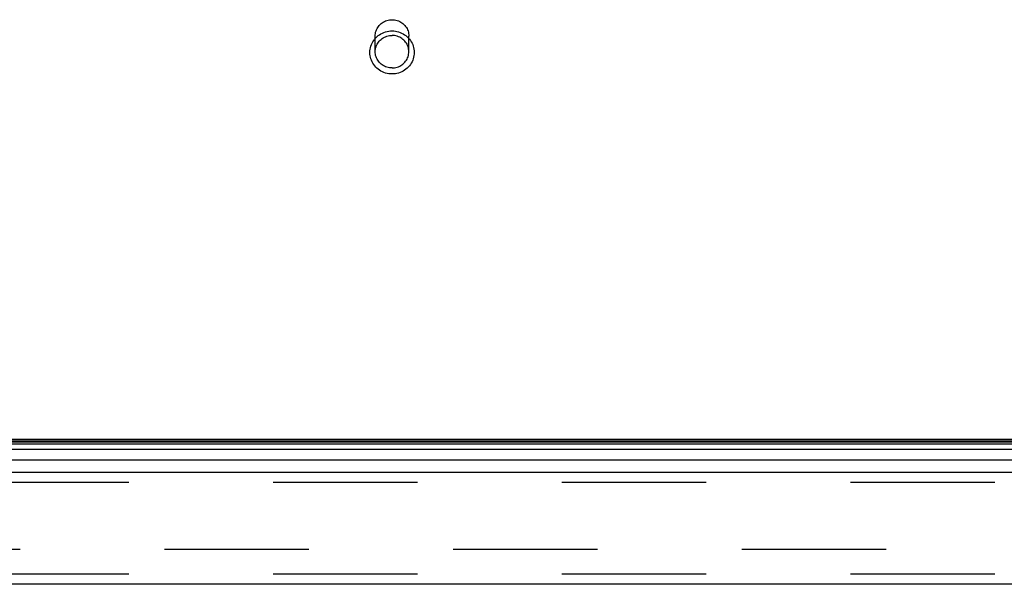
# Model space of a CAD drawing. Header units: inches. Extents: x 0 to 193, y 0 to 125.
# Tile 178 of 256: x 36.11 to 43.37, y 104.3 to 108.46. Entities that reach past the tile are written whole.
import ezdxf

# ---------------------------------------------------------------- set-up
doc = ezdxf.new("R2010")
doc.units = ezdxf.units.IN
doc.header["$LTSCALE"] = 10.635988
doc.header["$MEASUREMENT"] = 0
doc.linetypes.add('HIDDEN', pattern=[0.2, 0.1, -0.1])
doc.layers.get('0').update_dxf_attribs({"linetype": 'CONTINUOUS'})
doc.layers.add('DEFAULT_2', color=8, linetype='HIDDEN')
doc.layers.add('LEFTHAND_DOOR_ASSEMBLY', color=7, linetype='CONTINUOUS')

msp = doc.modelspace()

# ---------------------------------------------------------------- linework, layer by layer
at = {"color": 7, "linetype": 'Continuous'}
msp.add_line((30.6084, 105.3655), (87.1084, 105.3655), dxfattribs=at)
at = {"layer": 'DEFAULT_2', "color": 8, "linetype": 'HIDDEN'}
for p, q in [((38.7344, 108.2196), (38.7344, 108.3352)), ((38.9824, 108.2196), (38.9824, 108.3352)), ((57.3894, 104.553), (30.4259, 104.553))]:
    msp.add_line(p, q, dxfattribs=at)
for points in [[(38.7344, 108.3352), (38.7348, 108.3447), (38.7359, 108.354), (38.7378, 108.3632), (38.7404, 108.3723), (38.7438, 108.3811), (38.7478, 108.3897), (38.7526, 108.3979), (38.758, 108.4058), (38.764, 108.4132), (38.7706, 108.4201), (38.7778, 108.4265), (38.7854, 108.4324), (38.7935, 108.4376), (38.802, 108.4422), (38.8109, 108.4462), (38.82, 108.4495), (38.8294, 108.452), (38.8389, 108.4539), (38.8486, 108.455), (38.8584, 108.4554)], [(38.8584, 108.4554), (38.8681, 108.455), (38.8778, 108.4539), (38.8874, 108.452), (38.8967, 108.4495), (38.9059, 108.4462), (38.9147, 108.4422), (38.9232, 108.4376), (38.9313, 108.4324), (38.939, 108.4265), (38.9461, 108.4201), (38.9527, 108.4132), (38.9587, 108.4058), (38.9641, 108.3979), (38.9689, 108.3897), (38.973, 108.3812), (38.9763, 108.3723), (38.979, 108.3632), (38.9808, 108.354), (38.982, 108.3447), (38.9824, 108.3352)], [(38.8584, 108.0553), (38.8461, 108.0558), (38.834, 108.0571), (38.8219, 108.0593), (38.8101, 108.0624), (38.7985, 108.0663), (38.7873, 108.0711), (38.7765, 108.0766), (38.7662, 108.083), (38.7563, 108.09), (38.7471, 108.0978), (38.7384, 108.1061), (38.7305, 108.1151), (38.7232, 108.1247), (38.7167, 108.1347), (38.711, 108.1452), (38.7062, 108.156), (38.7021, 108.1672), (38.699, 108.1786), (38.6967, 108.1903), (38.6953, 108.202), (38.6949, 108.2139), (38.6953, 108.2257), (38.6967, 108.2375), (38.6989, 108.2491), (38.7021, 108.2605), (38.7061, 108.2717), (38.7109, 108.2826), (38.7166, 108.2931), (38.7231, 108.3032), (38.7304, 108.3127), (38.7383, 108.3217), (38.747, 108.3301), (38.7562, 108.3379), (38.7661, 108.345), (38.7765, 108.3513), (38.7873, 108.3569), (38.7985, 108.3616), (38.8101, 108.3656), (38.8219, 108.3687), (38.8339, 108.3709), (38.8461, 108.3722), (38.8584, 108.3726)], [(38.7344, 108.2196), (38.7348, 108.2289), (38.7359, 108.2383), (38.7378, 108.2475), (38.7404, 108.2566), (38.7438, 108.2654), (38.7479, 108.2739), (38.7526, 108.2821), (38.7581, 108.29), (38.7641, 108.2973), (38.7707, 108.3042), (38.7778, 108.3106), (38.7855, 108.3165), (38.7936, 108.3217), (38.8021, 108.3263), (38.8109, 108.3302), (38.8201, 108.3335), (38.8294, 108.336), (38.839, 108.3379), (38.8486, 108.339), (38.8584, 108.3393)], [(38.8584, 108.3726), (38.8706, 108.3722), (38.8828, 108.3709), (38.8948, 108.3687), (38.9066, 108.3656), (38.9182, 108.3616), (38.9294, 108.3569), (38.9402, 108.3513), (38.9506, 108.345), (38.9604, 108.338), (38.9697, 108.3302), (38.9783, 108.3218), (38.9863, 108.3128), (38.9935, 108.3033), (39, 108.2933), (39.0057, 108.2828), (39.0106, 108.2719), (39.0146, 108.2608), (39.0178, 108.2493), (39.02, 108.2377), (39.0214, 108.226), (39.0219, 108.2141), (39.0214, 108.2023), (39.0201, 108.1905), (39.0178, 108.1789), (39.0147, 108.1674), (39.0107, 108.1562), (39.0058, 108.1454), (39.0001, 108.1349), (38.9936, 108.1248), (38.9864, 108.1153), (38.9784, 108.1063), (38.9698, 108.0978), (38.9605, 108.0901), (38.9506, 108.083), (38.9403, 108.0767), (38.9295, 108.0711), (38.9182, 108.0663), (38.9067, 108.0624), (38.8948, 108.0593), (38.8828, 108.0571), (38.8706, 108.0558), (38.8584, 108.0553)], [(38.9824, 108.2196), (38.982, 108.2289), (38.9808, 108.2383), (38.9789, 108.2475), (38.9763, 108.2566), (38.9729, 108.2654), (38.9689, 108.2739), (38.9641, 108.2821), (38.9587, 108.29), (38.9527, 108.2973), (38.9461, 108.3042), (38.9389, 108.3106), (38.9313, 108.3165), (38.9232, 108.3217), (38.9147, 108.3263), (38.9058, 108.3302), (38.8967, 108.3335), (38.8873, 108.336), (38.8778, 108.3379), (38.8681, 108.339), (38.8584, 108.3393)], [(38.8584, 108.0998), (38.8486, 108.1001), (38.839, 108.1013), (38.8294, 108.1031), (38.8201, 108.1056), (38.8109, 108.1089), (38.8021, 108.1128), (38.7936, 108.1174), (38.7855, 108.1227), (38.7778, 108.1285), (38.7707, 108.1349), (38.7641, 108.1418), (38.7581, 108.1491), (38.7526, 108.157), (38.7479, 108.1652), (38.7438, 108.1737), (38.7404, 108.1825), (38.7378, 108.1916), (38.7359, 108.2008), (38.7348, 108.2102), (38.7344, 108.2196)], [(38.8584, 108.0998), (38.8681, 108.1001), (38.8778, 108.1013), (38.8873, 108.1031), (38.8967, 108.1056), (38.9058, 108.1089), (38.9147, 108.1128), (38.9232, 108.1174), (38.9313, 108.1227), (38.9389, 108.1285), (38.9461, 108.1349), (38.9527, 108.1418), (38.9587, 108.1491), (38.9641, 108.157), (38.9689, 108.1652), (38.9729, 108.1737), (38.9763, 108.1825), (38.9789, 108.1916), (38.9808, 108.2008), (38.982, 108.2102), (38.9824, 108.2196)]]:
    msp.add_lwpolyline(points, dxfattribs=at)
at = {"layer": 'LEFTHAND_DOOR_ASSEMBLY', "color": 7, "linetype": 'Continuous'}
for p, q in [((58.242, 105.2878), (29.5987, 105.2878)), ((29.6077, 105.3312), (58.2331, 105.3312)), ((29.6145, 105.3449), (58.2263, 105.3449)), ((29.6168, 105.3536), (58.2239, 105.3536)), ((29.6271, 105.2126), (58.2136, 105.2126))]:
    msp.add_line(p, q, dxfattribs=at)
at = {"layer": 'LEFTHAND_DOOR_ASSEMBLY', "color": 3, "linetype": 'Continuous'}
for p, q in [((29.6491, 105.1205), (58.1916, 105.1205)), ((58.1916, 104.2955), (29.6491, 104.2955))]:
    msp.add_line(p, q, dxfattribs=at)
at = {"layer": 'LEFTHAND_DOOR_ASSEMBLY', "color": 8, "linetype": 'HIDDEN'}
for p, q in [((58.1916, 105.0455), (29.6491, 105.0455)), ((58.1916, 104.3705), (29.6491, 104.3705))]:
    msp.add_line(p, q, dxfattribs=at)

doc.saveas('drawing.dxf')
